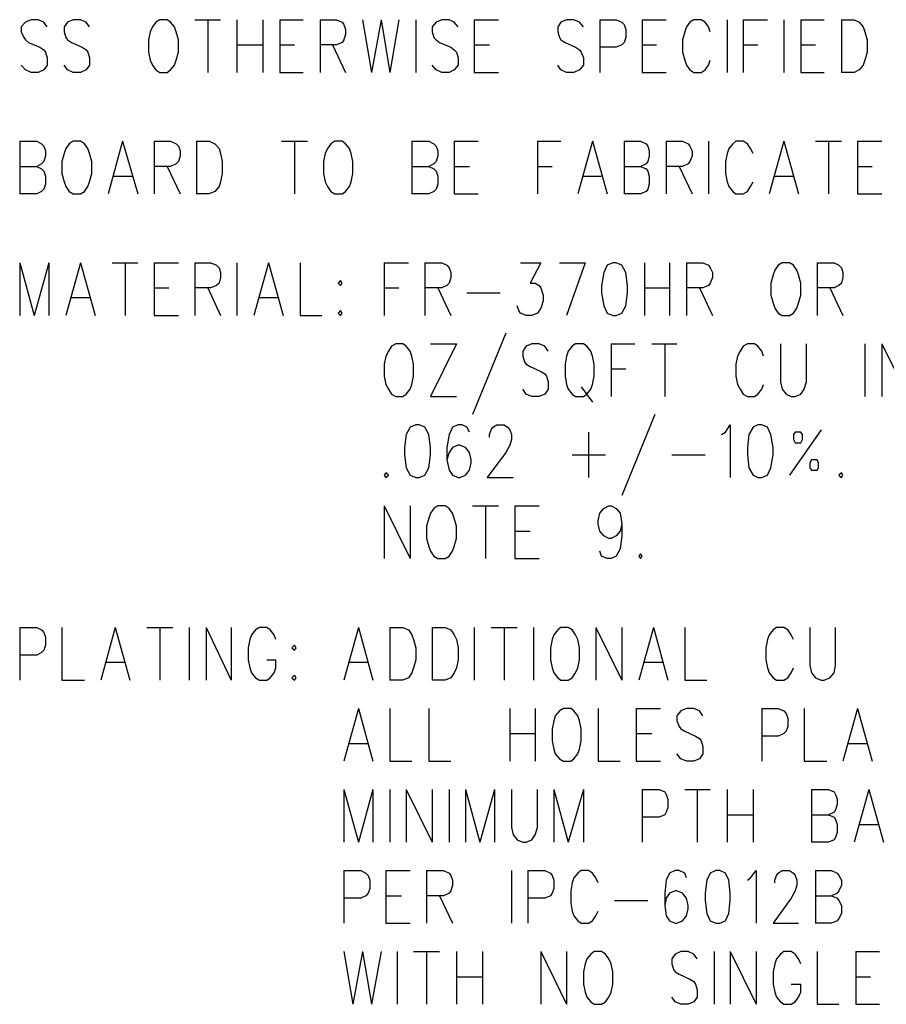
# Model space of a CAD drawing. Extents: x 11.9 to 28.1, y 10.8 to 21.2.
# Tile 24 of 27: x 23.9 to 24.9, y 18.6 to 19.8. Entities that reach past the tile are written whole.
import ezdxf

# ---------------------------------------------------------------- set-up
doc = ezdxf.new("R2010")
doc.units = 0
doc.header["$MEASUREMENT"] = 0
doc.layers.add('LAYNR1', color=2, linetype='Continuous')

msp = doc.modelspace()

# ---------------------------------------------------------------- linework, layer by layer
at = {"layer": 'LAYNR1', "color": 7}
for points in [[(23.887, 19.813), (23.883, 19.819), (23.876, 19.822), (23.867, 19.822), (23.86, 19.819), (23.855, 19.813), (23.855, 19.807), (23.858, 19.8), (23.86, 19.797), (23.864, 19.794), (23.878, 19.788), (23.883, 19.785), (23.885, 19.782), (23.887, 19.775), (23.887, 19.766), (23.883, 19.76), (23.876, 19.757), (23.867, 19.757), (23.86, 19.76), (23.855, 19.766)], [(23.939, 19.813), (23.935, 19.819), (23.928, 19.822), (23.919, 19.822), (23.912, 19.819), (23.908, 19.813), (23.908, 19.807), (23.91, 19.8), (23.912, 19.797), (23.917, 19.794), (23.93, 19.788), (23.935, 19.785), (23.937, 19.782), (23.939, 19.775), (23.939, 19.766), (23.935, 19.76), (23.928, 19.757), (23.919, 19.757), (23.912, 19.76), (23.908, 19.766)], [(24.069, 19.822), (24.101, 19.822)], [(24.085, 19.822), (24.085, 19.757)], [(24.121, 19.822), (24.121, 19.757)], [(24.153, 19.822), (24.153, 19.757)], [(24.174, 19.822), (24.174, 19.757)], [(24.174, 19.822), (24.203, 19.822)], [(24.224, 19.822), (24.224, 19.757)], [(24.224, 19.822), (24.244, 19.822), (24.251, 19.819), (24.253, 19.816), (24.255, 19.81), (24.255, 19.804), (24.253, 19.797), (24.251, 19.794), (24.244, 19.791), (24.224, 19.791)], [(24.276, 19.822), (24.287, 19.757)], [(24.299, 19.822), (24.287, 19.757)], [(24.299, 19.822), (24.31, 19.757)], [(24.321, 19.822), (24.31, 19.757)], [(24.342, 19.822), (24.342, 19.757)], [(24.394, 19.813), (24.389, 19.819), (24.383, 19.822), (24.374, 19.822), (24.367, 19.819), (24.362, 19.813), (24.362, 19.807), (24.364, 19.8), (24.367, 19.797), (24.371, 19.794), (24.385, 19.788), (24.389, 19.785), (24.392, 19.782), (24.394, 19.775), (24.394, 19.766), (24.389, 19.76), (24.383, 19.757), (24.374, 19.757), (24.367, 19.76), (24.362, 19.766)], [(24.414, 19.822), (24.414, 19.757)], [(24.414, 19.822), (24.444, 19.822)], [(24.549, 19.813), (24.544, 19.819), (24.537, 19.822), (24.528, 19.822), (24.521, 19.819), (24.517, 19.813), (24.517, 19.807), (24.519, 19.8), (24.521, 19.797), (24.526, 19.794), (24.539, 19.788), (24.544, 19.785), (24.546, 19.782), (24.549, 19.775), (24.549, 19.766), (24.544, 19.76), (24.537, 19.757), (24.528, 19.757), (24.521, 19.76), (24.517, 19.766)], [(24.569, 19.822), (24.569, 19.757)], [(24.569, 19.822), (24.589, 19.822), (24.596, 19.819), (24.599, 19.816), (24.601, 19.81), (24.601, 19.8), (24.599, 19.794), (24.596, 19.791), (24.589, 19.788), (24.569, 19.788)], [(24.621, 19.822), (24.621, 19.757)], [(24.621, 19.822), (24.651, 19.822)], [(24.705, 19.807), (24.703, 19.813), (24.699, 19.819), (24.694, 19.822), (24.685, 19.822), (24.68, 19.819), (24.676, 19.813), (24.674, 19.807), (24.671, 19.797), (24.671, 19.782), (24.674, 19.772), (24.676, 19.766), (24.68, 19.76), (24.685, 19.757), (24.694, 19.757), (24.699, 19.76), (24.703, 19.766), (24.705, 19.772)], [(24.726, 19.822), (24.726, 19.757)], [(24.746, 19.822), (24.746, 19.757)], [(24.746, 19.822), (24.776, 19.822)], [(24.796, 19.822), (24.796, 19.757)], [(24.817, 19.822), (24.817, 19.757)], [(24.817, 19.822), (24.846, 19.822)], [(24.867, 19.822), (24.867, 19.757)], [(24.867, 19.822), (24.883, 19.822), (24.889, 19.819), (24.894, 19.813), (24.896, 19.807), (24.899, 19.797), (24.899, 19.782), (24.896, 19.772), (24.894, 19.766), (24.889, 19.76), (24.883, 19.757), (24.867, 19.757)], [(24.121, 19.791), (24.153, 19.791)], [(24.174, 19.791), (24.192, 19.791)], [(24.239, 19.791), (24.255, 19.757)], [(24.414, 19.791), (24.433, 19.791)], [(24.621, 19.791), (24.639, 19.791)], [(24.746, 19.791), (24.764, 19.791)], [(24.817, 19.791), (24.835, 19.791)], [(24.174, 19.757), (24.203, 19.757)], [(24.414, 19.757), (24.444, 19.757)], [(24.621, 19.757), (24.651, 19.757)], [(24.817, 19.757), (24.846, 19.757)], [(23.853, 19.672), (23.853, 19.607)], [(23.853, 19.672), (23.874, 19.672), (23.88, 19.669), (23.883, 19.666), (23.885, 19.66), (23.885, 19.654), (23.883, 19.647), (23.88, 19.644), (23.874, 19.641)], [(23.98, 19.672), (23.962, 19.607)], [(23.98, 19.672), (23.999, 19.607)], [(24.019, 19.672), (24.019, 19.607)], [(24.019, 19.672), (24.039, 19.672), (24.046, 19.669), (24.049, 19.666), (24.051, 19.66), (24.051, 19.654), (24.049, 19.647), (24.046, 19.644), (24.039, 19.641), (24.019, 19.641)], [(24.071, 19.672), (24.071, 19.607)], [(24.071, 19.672), (24.087, 19.672), (24.094, 19.669), (24.099, 19.663), (24.101, 19.657), (24.103, 19.647), (24.103, 19.632), (24.101, 19.622), (24.099, 19.616), (24.094, 19.61), (24.087, 19.607), (24.071, 19.607)], [(24.176, 19.672), (24.208, 19.672)], [(24.192, 19.672), (24.192, 19.607)], [(24.337, 19.672), (24.337, 19.607)], [(24.337, 19.672), (24.358, 19.672), (24.364, 19.669), (24.367, 19.666), (24.369, 19.66), (24.369, 19.654), (24.367, 19.647), (24.364, 19.644), (24.358, 19.641)], [(24.389, 19.672), (24.389, 19.607)], [(24.389, 19.672), (24.419, 19.672)], [(24.492, 19.672), (24.492, 19.607)], [(24.492, 19.672), (24.521, 19.672)], [(24.56, 19.672), (24.542, 19.607)], [(24.56, 19.672), (24.578, 19.607)], [(24.599, 19.672), (24.599, 19.607)], [(24.599, 19.672), (24.619, 19.672), (24.626, 19.669), (24.628, 19.666), (24.63, 19.66), (24.63, 19.654), (24.628, 19.647), (24.626, 19.644), (24.619, 19.641)], [(24.651, 19.672), (24.651, 19.607)], [(24.651, 19.672), (24.671, 19.672), (24.678, 19.669), (24.68, 19.666), (24.683, 19.66), (24.683, 19.654), (24.68, 19.647), (24.678, 19.644), (24.671, 19.641), (24.651, 19.641)], [(24.703, 19.672), (24.703, 19.607)], [(24.758, 19.657), (24.755, 19.663), (24.751, 19.669), (24.746, 19.672), (24.737, 19.672), (24.733, 19.669), (24.728, 19.663), (24.726, 19.657), (24.724, 19.647), (24.724, 19.632), (24.726, 19.622), (24.728, 19.616), (24.733, 19.61), (24.737, 19.607), (24.746, 19.607), (24.751, 19.61), (24.755, 19.616), (24.758, 19.622)], [(24.796, 19.672), (24.778, 19.607)], [(24.796, 19.672), (24.814, 19.607)], [(24.835, 19.672), (24.867, 19.672)], [(24.851, 19.672), (24.851, 19.607)], [(24.887, 19.672), (24.887, 19.607)], [(24.887, 19.672), (24.917, 19.672)], [(23.853, 19.641), (23.874, 19.641), (23.88, 19.638), (23.883, 19.635), (23.885, 19.629), (23.885, 19.619), (23.883, 19.613), (23.88, 19.61), (23.874, 19.607), (23.853, 19.607)], [(24.035, 19.641), (24.051, 19.607)], [(24.337, 19.641), (24.358, 19.641), (24.364, 19.638), (24.367, 19.635), (24.369, 19.629), (24.369, 19.619), (24.367, 19.613), (24.364, 19.61), (24.358, 19.607), (24.337, 19.607)], [(24.389, 19.641), (24.408, 19.641)], [(24.492, 19.641), (24.51, 19.641)], [(24.599, 19.641), (24.619, 19.641), (24.626, 19.638), (24.628, 19.635), (24.63, 19.629), (24.63, 19.619), (24.628, 19.613), (24.626, 19.61), (24.619, 19.607), (24.599, 19.607)], [(24.667, 19.641), (24.683, 19.607)], [(24.887, 19.641), (24.905, 19.641)], [(23.969, 19.629), (23.992, 19.629)], [(24.549, 19.629), (24.571, 19.629)], [(24.785, 19.629), (24.808, 19.629)], [(24.389, 19.607), (24.419, 19.607)], [(24.887, 19.607), (24.917, 19.607)], [(23.853, 19.522), (23.853, 19.457)], [(23.853, 19.522), (23.871, 19.457)], [(23.889, 19.522), (23.871, 19.457)], [(23.889, 19.522), (23.889, 19.457)], [(23.928, 19.522), (23.91, 19.457)], [(23.928, 19.522), (23.946, 19.457)], [(23.967, 19.522), (23.999, 19.522)], [(23.983, 19.522), (23.983, 19.457)], [(24.019, 19.522), (24.019, 19.457)], [(24.019, 19.522), (24.049, 19.522)], [(24.069, 19.522), (24.069, 19.457)], [(24.069, 19.522), (24.089, 19.522), (24.096, 19.519), (24.099, 19.516), (24.101, 19.51), (24.101, 19.504), (24.099, 19.497), (24.096, 19.494), (24.089, 19.491), (24.069, 19.491)], [(24.121, 19.522), (24.121, 19.457)], [(24.16, 19.522), (24.142, 19.457)], [(24.16, 19.522), (24.178, 19.457)], [(24.199, 19.522), (24.199, 19.457), (24.226, 19.457)], [(24.303, 19.522), (24.303, 19.457)], [(24.303, 19.522), (24.333, 19.522)], [(24.353, 19.522), (24.353, 19.457)], [(24.353, 19.522), (24.374, 19.522), (24.38, 19.519), (24.383, 19.516), (24.385, 19.51), (24.385, 19.504), (24.383, 19.497), (24.38, 19.494), (24.374, 19.491), (24.353, 19.491)], [(24.471, 19.522), (24.496, 19.522), (24.483, 19.497), (24.489, 19.497), (24.494, 19.494), (24.496, 19.491), (24.499, 19.482), (24.499, 19.475), (24.496, 19.466), (24.492, 19.46), (24.485, 19.457), (24.478, 19.457), (24.471, 19.46), (24.469, 19.463), (24.467, 19.469)], [(24.519, 19.522), (24.551, 19.522)], [(24.551, 19.522), (24.528, 19.457)], [(24.624, 19.522), (24.624, 19.457)], [(24.655, 19.522), (24.655, 19.457)], [(24.676, 19.522), (24.676, 19.457)], [(24.676, 19.522), (24.696, 19.522), (24.703, 19.519), (24.705, 19.516), (24.708, 19.51), (24.708, 19.504), (24.705, 19.497), (24.703, 19.494), (24.696, 19.491), (24.676, 19.491)], [(24.837, 19.522), (24.837, 19.457)], [(24.837, 19.522), (24.858, 19.522), (24.864, 19.519), (24.867, 19.516), (24.869, 19.51), (24.869, 19.504), (24.867, 19.497), (24.864, 19.494), (24.858, 19.491), (24.837, 19.491)], [(24.019, 19.491), (24.037, 19.491)], [(24.085, 19.491), (24.101, 19.457)], [(24.303, 19.491), (24.321, 19.491)], [(24.369, 19.491), (24.385, 19.457)], [(24.624, 19.491), (24.655, 19.491)], [(24.692, 19.491), (24.708, 19.457)], [(24.853, 19.491), (24.869, 19.457)], [(23.917, 19.479), (23.939, 19.479)], [(24.149, 19.479), (24.171, 19.479)], [(24.405, 19.485), (24.446, 19.485)], [(24.019, 19.457), (24.049, 19.457)], [(24.453, 19.435), (24.412, 19.335)], [(24.392, 19.422), (24.36, 19.357)], [(24.36, 19.422), (24.392, 19.422)], [(24.505, 19.413), (24.501, 19.419), (24.494, 19.422), (24.485, 19.422), (24.478, 19.419), (24.474, 19.413), (24.474, 19.407), (24.476, 19.4), (24.478, 19.397), (24.483, 19.394), (24.496, 19.388), (24.501, 19.385), (24.503, 19.382), (24.505, 19.375), (24.505, 19.366), (24.501, 19.36), (24.494, 19.357), (24.485, 19.357), (24.478, 19.36), (24.474, 19.366)], [(24.583, 19.422), (24.583, 19.357)], [(24.583, 19.422), (24.612, 19.422)], [(24.633, 19.422), (24.664, 19.422)], [(24.649, 19.422), (24.649, 19.357)], [(24.771, 19.407), (24.769, 19.413), (24.764, 19.419), (24.76, 19.422), (24.751, 19.422), (24.746, 19.419), (24.742, 19.413), (24.739, 19.407), (24.737, 19.397), (24.737, 19.382), (24.739, 19.372), (24.742, 19.366), (24.746, 19.36), (24.751, 19.357), (24.76, 19.357), (24.764, 19.36), (24.769, 19.366), (24.771, 19.372)], [(24.792, 19.422), (24.792, 19.375), (24.794, 19.366), (24.799, 19.36), (24.805, 19.357), (24.81, 19.357), (24.817, 19.36), (24.821, 19.366), (24.824, 19.375), (24.824, 19.422)], [(24.896, 19.422), (24.896, 19.357)], [(24.917, 19.422), (24.917, 19.357)], [(24.917, 19.422), (24.949, 19.357)], [(24.583, 19.391), (24.601, 19.391)], [(24.546, 19.369), (24.56, 19.35)], [(24.36, 19.357), (24.392, 19.357)], [(24.637, 19.335), (24.596, 19.235)], [(24.408, 19.313), (24.405, 19.319), (24.399, 19.322), (24.394, 19.322), (24.387, 19.319), (24.383, 19.31), (24.38, 19.294), (24.38, 19.279), (24.383, 19.266), (24.387, 19.26), (24.394, 19.257), (24.396, 19.257), (24.403, 19.26), (24.408, 19.266), (24.41, 19.275), (24.41, 19.279), (24.408, 19.288), (24.403, 19.294), (24.396, 19.297), (24.394, 19.297), (24.387, 19.294), (24.383, 19.288), (24.38, 19.279)], [(24.433, 19.307), (24.433, 19.31), (24.435, 19.316), (24.437, 19.319), (24.442, 19.322), (24.451, 19.322), (24.455, 19.319), (24.458, 19.316), (24.46, 19.31), (24.46, 19.304), (24.458, 19.297), (24.453, 19.288), (24.43, 19.257), (24.462, 19.257)], [(24.719, 19.31), (24.724, 19.313), (24.73, 19.322), (24.73, 19.257)], [(24.555, 19.313), (24.555, 19.257)], [(24.842, 19.316), (24.803, 19.26)], [(24.535, 19.285), (24.576, 19.285)], [(24.658, 19.285), (24.699, 19.285)], [(24.303, 19.222), (24.303, 19.157)], [(24.303, 19.222), (24.335, 19.157)], [(24.335, 19.222), (24.335, 19.157)], [(24.412, 19.222), (24.444, 19.222)], [(24.428, 19.222), (24.428, 19.157)], [(24.464, 19.222), (24.464, 19.157)], [(24.464, 19.222), (24.494, 19.222)], [(24.596, 19.2), (24.594, 19.191), (24.589, 19.185), (24.583, 19.182), (24.58, 19.182), (24.574, 19.185), (24.569, 19.191), (24.567, 19.2), (24.567, 19.204), (24.569, 19.213), (24.574, 19.219), (24.58, 19.222), (24.583, 19.222), (24.589, 19.219), (24.594, 19.213), (24.596, 19.2), (24.596, 19.185), (24.594, 19.169), (24.589, 19.16), (24.583, 19.157), (24.578, 19.157), (24.571, 19.16), (24.569, 19.166)], [(24.464, 19.191), (24.483, 19.191)], [(24.464, 19.157), (24.494, 19.157)], [(23.853, 19.072), (23.853, 19.007)], [(23.853, 19.072), (23.874, 19.072), (23.88, 19.069), (23.883, 19.066), (23.885, 19.06), (23.885, 19.05), (23.883, 19.044), (23.88, 19.041), (23.874, 19.038), (23.853, 19.038)], [(23.905, 19.072), (23.905, 19.007), (23.933, 19.007)], [(23.971, 19.072), (23.953, 19.007)], [(23.971, 19.072), (23.989, 19.007)], [(24.01, 19.072), (24.042, 19.072)], [(24.026, 19.072), (24.026, 19.007)], [(24.062, 19.072), (24.062, 19.007)], [(24.083, 19.072), (24.083, 19.007)], [(24.083, 19.072), (24.114, 19.007)], [(24.114, 19.072), (24.114, 19.007)], [(24.169, 19.057), (24.167, 19.063), (24.162, 19.069), (24.158, 19.072), (24.149, 19.072), (24.144, 19.069), (24.139, 19.063), (24.137, 19.057), (24.135, 19.047), (24.135, 19.032), (24.137, 19.022), (24.139, 19.016), (24.144, 19.01), (24.149, 19.007), (24.158, 19.007), (24.162, 19.01), (24.167, 19.016), (24.169, 19.022), (24.169, 19.032)], [(24.271, 19.072), (24.253, 19.007)], [(24.271, 19.072), (24.289, 19.007)], [(24.31, 19.072), (24.31, 19.007)], [(24.31, 19.072), (24.326, 19.072), (24.333, 19.069), (24.337, 19.063), (24.339, 19.057), (24.342, 19.047), (24.342, 19.032), (24.339, 19.022), (24.337, 19.016), (24.333, 19.01), (24.326, 19.007), (24.31, 19.007)], [(24.362, 19.072), (24.362, 19.007)], [(24.362, 19.072), (24.378, 19.072), (24.385, 19.069), (24.389, 19.063), (24.392, 19.057), (24.394, 19.047), (24.394, 19.032), (24.392, 19.022), (24.389, 19.016), (24.385, 19.01), (24.378, 19.007), (24.362, 19.007)], [(24.414, 19.072), (24.414, 19.007)], [(24.435, 19.072), (24.467, 19.072)], [(24.451, 19.072), (24.451, 19.007)], [(24.487, 19.072), (24.487, 19.007)], [(24.564, 19.072), (24.564, 19.007)], [(24.564, 19.072), (24.596, 19.007)], [(24.596, 19.072), (24.596, 19.007)], [(24.635, 19.072), (24.617, 19.007)], [(24.635, 19.072), (24.653, 19.007)], [(24.674, 19.072), (24.674, 19.007), (24.701, 19.007)], [(24.808, 19.057), (24.805, 19.063), (24.801, 19.069), (24.796, 19.072), (24.787, 19.072), (24.783, 19.069), (24.778, 19.063), (24.776, 19.057), (24.774, 19.047), (24.774, 19.032), (24.776, 19.022), (24.778, 19.016), (24.783, 19.01), (24.787, 19.007), (24.796, 19.007), (24.801, 19.01), (24.805, 19.016), (24.808, 19.022)], [(24.828, 19.072), (24.828, 19.025), (24.83, 19.016), (24.835, 19.01), (24.842, 19.007), (24.846, 19.007), (24.853, 19.01), (24.858, 19.016), (24.86, 19.025), (24.86, 19.072)], [(23.96, 19.029), (23.983, 19.029)], [(24.158, 19.032), (24.169, 19.032)], [(24.26, 19.029), (24.283, 19.029)], [(24.624, 19.029), (24.646, 19.029)], [(24.271, 18.972), (24.253, 18.907)], [(24.271, 18.972), (24.289, 18.907)], [(24.31, 18.972), (24.31, 18.907), (24.337, 18.907)], [(24.358, 18.972), (24.358, 18.907), (24.385, 18.907)], [(24.458, 18.972), (24.458, 18.907)], [(24.489, 18.972), (24.489, 18.907)], [(24.567, 18.972), (24.567, 18.907), (24.594, 18.907)], [(24.614, 18.972), (24.614, 18.907)], [(24.614, 18.972), (24.644, 18.972)], [(24.696, 18.963), (24.692, 18.969), (24.685, 18.972), (24.676, 18.972), (24.669, 18.969), (24.664, 18.963), (24.664, 18.957), (24.667, 18.95), (24.669, 18.947), (24.674, 18.944), (24.687, 18.938), (24.692, 18.935), (24.694, 18.932), (24.696, 18.925), (24.696, 18.916), (24.692, 18.91), (24.685, 18.907), (24.676, 18.907), (24.669, 18.91), (24.664, 18.916)], [(24.769, 18.972), (24.769, 18.907)], [(24.769, 18.972), (24.789, 18.972), (24.796, 18.969), (24.799, 18.966), (24.801, 18.96), (24.801, 18.95), (24.799, 18.944), (24.796, 18.941), (24.789, 18.938), (24.769, 18.938)], [(24.821, 18.972), (24.821, 18.907), (24.849, 18.907)], [(24.887, 18.972), (24.869, 18.907)], [(24.887, 18.972), (24.905, 18.907)], [(24.458, 18.941), (24.489, 18.941)], [(24.614, 18.941), (24.633, 18.941)], [(24.26, 18.929), (24.283, 18.929)], [(24.876, 18.929), (24.899, 18.929)], [(24.614, 18.907), (24.644, 18.907)], [(24.253, 18.872), (24.253, 18.807)], [(24.253, 18.872), (24.271, 18.807)], [(24.289, 18.872), (24.271, 18.807)], [(24.289, 18.872), (24.289, 18.807)], [(24.31, 18.872), (24.31, 18.807)], [(24.33, 18.872), (24.33, 18.807)], [(24.33, 18.872), (24.362, 18.807)], [(24.362, 18.872), (24.362, 18.807)], [(24.383, 18.872), (24.383, 18.807)], [(24.403, 18.872), (24.403, 18.807)], [(24.403, 18.872), (24.421, 18.807)], [(24.439, 18.872), (24.421, 18.807)], [(24.439, 18.872), (24.439, 18.807)], [(24.46, 18.872), (24.46, 18.825), (24.462, 18.816), (24.467, 18.81), (24.474, 18.807), (24.478, 18.807), (24.485, 18.81), (24.489, 18.816), (24.492, 18.825), (24.492, 18.872)], [(24.512, 18.872), (24.512, 18.807)], [(24.512, 18.872), (24.53, 18.807)], [(24.549, 18.872), (24.53, 18.807)], [(24.549, 18.872), (24.549, 18.807)], [(24.621, 18.872), (24.621, 18.807)], [(24.621, 18.872), (24.642, 18.872), (24.649, 18.869), (24.651, 18.866), (24.653, 18.86), (24.653, 18.85), (24.651, 18.844), (24.649, 18.841), (24.642, 18.838), (24.621, 18.838)], [(24.674, 18.872), (24.705, 18.872)], [(24.689, 18.872), (24.689, 18.807)], [(24.726, 18.872), (24.726, 18.807)], [(24.758, 18.872), (24.758, 18.807)], [(24.83, 18.872), (24.83, 18.807)], [(24.83, 18.872), (24.851, 18.872), (24.858, 18.869), (24.86, 18.866), (24.862, 18.86), (24.862, 18.854), (24.86, 18.847), (24.858, 18.844), (24.851, 18.841)], [(24.901, 18.872), (24.883, 18.807)], [(24.901, 18.872), (24.919, 18.807)], [(24.726, 18.841), (24.758, 18.841)], [(24.83, 18.841), (24.851, 18.841), (24.858, 18.838), (24.86, 18.835), (24.862, 18.829), (24.862, 18.819), (24.86, 18.813), (24.858, 18.81), (24.851, 18.807), (24.83, 18.807)], [(24.889, 18.829), (24.912, 18.829)], [(24.253, 18.772), (24.253, 18.707)], [(24.253, 18.772), (24.274, 18.772), (24.28, 18.769), (24.283, 18.766), (24.285, 18.76), (24.285, 18.75), (24.283, 18.744), (24.28, 18.741), (24.274, 18.738), (24.253, 18.738)], [(24.305, 18.772), (24.305, 18.707)], [(24.305, 18.772), (24.335, 18.772)], [(24.355, 18.772), (24.355, 18.707)], [(24.355, 18.772), (24.376, 18.772), (24.383, 18.769), (24.385, 18.766), (24.387, 18.76), (24.387, 18.754), (24.385, 18.747), (24.383, 18.744), (24.376, 18.741), (24.355, 18.741)], [(24.46, 18.772), (24.46, 18.707)], [(24.48, 18.772), (24.48, 18.707)], [(24.48, 18.772), (24.501, 18.772), (24.508, 18.769), (24.51, 18.766), (24.512, 18.76), (24.512, 18.75), (24.51, 18.744), (24.508, 18.741), (24.501, 18.738), (24.48, 18.738)], [(24.567, 18.757), (24.564, 18.763), (24.56, 18.769), (24.555, 18.772), (24.546, 18.772), (24.542, 18.769), (24.537, 18.763), (24.535, 18.757), (24.533, 18.747), (24.533, 18.732), (24.535, 18.722), (24.537, 18.716), (24.542, 18.71), (24.546, 18.707), (24.555, 18.707), (24.56, 18.71), (24.564, 18.716), (24.567, 18.722)], [(24.676, 18.763), (24.674, 18.769), (24.667, 18.772), (24.662, 18.772), (24.655, 18.769), (24.651, 18.76), (24.649, 18.744), (24.649, 18.729), (24.651, 18.716), (24.655, 18.71), (24.662, 18.707), (24.664, 18.707), (24.671, 18.71), (24.676, 18.716), (24.678, 18.725), (24.678, 18.729), (24.676, 18.738), (24.671, 18.744), (24.664, 18.747), (24.662, 18.747), (24.655, 18.744), (24.651, 18.738), (24.649, 18.729)], [(24.751, 18.76), (24.755, 18.763), (24.762, 18.772), (24.762, 18.707)], [(24.785, 18.757), (24.785, 18.76), (24.787, 18.766), (24.789, 18.769), (24.794, 18.772), (24.803, 18.772), (24.808, 18.769), (24.81, 18.766), (24.812, 18.76), (24.812, 18.754), (24.81, 18.747), (24.805, 18.738), (24.783, 18.707), (24.814, 18.707)], [(24.835, 18.772), (24.835, 18.707)], [(24.835, 18.772), (24.855, 18.772), (24.862, 18.769), (24.864, 18.766), (24.867, 18.76), (24.867, 18.754), (24.864, 18.747), (24.862, 18.744), (24.855, 18.741)], [(24.305, 18.741), (24.324, 18.741)], [(24.371, 18.741), (24.387, 18.707)], [(24.835, 18.741), (24.855, 18.741), (24.862, 18.738), (24.864, 18.735), (24.867, 18.729), (24.867, 18.719), (24.864, 18.713), (24.862, 18.71), (24.855, 18.707), (24.835, 18.707)], [(24.587, 18.735), (24.628, 18.735)], [(24.305, 18.707), (24.335, 18.707)], [(24.253, 18.672), (24.264, 18.607)], [(24.276, 18.672), (24.264, 18.607)], [(24.276, 18.672), (24.287, 18.607)], [(24.299, 18.672), (24.287, 18.607)], [(24.319, 18.672), (24.319, 18.607)], [(24.339, 18.672), (24.371, 18.672)], [(24.355, 18.672), (24.355, 18.607)], [(24.392, 18.672), (24.392, 18.607)], [(24.424, 18.672), (24.424, 18.607)], [(24.496, 18.672), (24.496, 18.607)], [(24.496, 18.672), (24.528, 18.607)], [(24.528, 18.672), (24.528, 18.607)], [(24.689, 18.663), (24.685, 18.669), (24.678, 18.672), (24.669, 18.672), (24.662, 18.669), (24.658, 18.663), (24.658, 18.657), (24.66, 18.65), (24.662, 18.647), (24.667, 18.644), (24.68, 18.638), (24.685, 18.635), (24.687, 18.632), (24.689, 18.625), (24.689, 18.616), (24.685, 18.61), (24.678, 18.607), (24.669, 18.607), (24.662, 18.61), (24.658, 18.616)], [(24.71, 18.672), (24.71, 18.607)], [(24.73, 18.672), (24.73, 18.607)], [(24.73, 18.672), (24.762, 18.607)], [(24.762, 18.672), (24.762, 18.607)], [(24.817, 18.657), (24.814, 18.663), (24.81, 18.669), (24.805, 18.672), (24.796, 18.672), (24.792, 18.669), (24.787, 18.663), (24.785, 18.657), (24.783, 18.647), (24.783, 18.632), (24.785, 18.622), (24.787, 18.616), (24.792, 18.61), (24.796, 18.607), (24.805, 18.607), (24.81, 18.61), (24.814, 18.616), (24.817, 18.622), (24.817, 18.632)], [(24.837, 18.672), (24.837, 18.607), (24.864, 18.607)], [(24.885, 18.672), (24.885, 18.607)], [(24.885, 18.672), (24.914, 18.672)], [(24.392, 18.641), (24.424, 18.641)], [(24.885, 18.641), (24.903, 18.641)], [(24.805, 18.632), (24.817, 18.632)], [(24.885, 18.607), (24.914, 18.607)]]:
    msp.add_lwpolyline(points, dxfattribs=at)
for points in [[(24.026, 19.822), (24.021, 19.819), (24.017, 19.813), (24.014, 19.807), (24.012, 19.797), (24.012, 19.782), (24.014, 19.772), (24.017, 19.766), (24.021, 19.76), (24.026, 19.757), (24.035, 19.757), (24.039, 19.76), (24.044, 19.766), (24.046, 19.772), (24.049, 19.782), (24.049, 19.797), (24.046, 19.807), (24.044, 19.813), (24.039, 19.819), (24.035, 19.822), (24.026, 19.822)], [(23.919, 19.672), (23.914, 19.669), (23.91, 19.663), (23.908, 19.657), (23.905, 19.647), (23.905, 19.632), (23.908, 19.622), (23.91, 19.616), (23.914, 19.61), (23.919, 19.607), (23.928, 19.607), (23.933, 19.61), (23.937, 19.616), (23.939, 19.622), (23.942, 19.632), (23.942, 19.647), (23.939, 19.657), (23.937, 19.663), (23.933, 19.669), (23.928, 19.672), (23.919, 19.672)], [(24.242, 19.672), (24.237, 19.669), (24.233, 19.663), (24.23, 19.657), (24.228, 19.647), (24.228, 19.632), (24.23, 19.622), (24.233, 19.616), (24.237, 19.61), (24.242, 19.607), (24.251, 19.607), (24.255, 19.61), (24.26, 19.616), (24.262, 19.622), (24.264, 19.632), (24.264, 19.647), (24.262, 19.657), (24.26, 19.663), (24.255, 19.669), (24.251, 19.672), (24.242, 19.672)], [(24.585, 19.522), (24.578, 19.519), (24.574, 19.51), (24.571, 19.494), (24.571, 19.485), (24.574, 19.469), (24.578, 19.46), (24.585, 19.457), (24.589, 19.457), (24.596, 19.46), (24.601, 19.469), (24.603, 19.485), (24.603, 19.494), (24.601, 19.51), (24.596, 19.519), (24.589, 19.522), (24.585, 19.522)], [(24.794, 19.522), (24.789, 19.519), (24.785, 19.513), (24.783, 19.507), (24.78, 19.497), (24.78, 19.482), (24.783, 19.472), (24.785, 19.466), (24.789, 19.46), (24.794, 19.457), (24.803, 19.457), (24.808, 19.46), (24.812, 19.466), (24.814, 19.472), (24.817, 19.482), (24.817, 19.497), (24.814, 19.507), (24.812, 19.513), (24.808, 19.519), (24.803, 19.522), (24.794, 19.522)], [(24.249, 19.5), (24.246, 19.497), (24.249, 19.494), (24.251, 19.497), (24.249, 19.5)], [(24.249, 19.463), (24.246, 19.46), (24.249, 19.457), (24.251, 19.46), (24.249, 19.463)], [(24.317, 19.422), (24.312, 19.419), (24.308, 19.413), (24.305, 19.407), (24.303, 19.397), (24.303, 19.382), (24.305, 19.372), (24.308, 19.366), (24.312, 19.36), (24.317, 19.357), (24.326, 19.357), (24.33, 19.36), (24.335, 19.366), (24.337, 19.372), (24.339, 19.382), (24.339, 19.397), (24.337, 19.407), (24.335, 19.413), (24.33, 19.419), (24.326, 19.422), (24.317, 19.422)], [(24.539, 19.422), (24.535, 19.419), (24.53, 19.413), (24.528, 19.407), (24.526, 19.397), (24.526, 19.382), (24.528, 19.372), (24.53, 19.366), (24.535, 19.36), (24.539, 19.357), (24.549, 19.357), (24.553, 19.36), (24.558, 19.366), (24.56, 19.372), (24.562, 19.382), (24.562, 19.397), (24.56, 19.407), (24.558, 19.413), (24.553, 19.419), (24.549, 19.422), (24.539, 19.422)], [(24.342, 19.322), (24.335, 19.319), (24.33, 19.31), (24.328, 19.294), (24.328, 19.285), (24.33, 19.269), (24.335, 19.26), (24.342, 19.257), (24.346, 19.257), (24.353, 19.26), (24.358, 19.269), (24.36, 19.285), (24.36, 19.294), (24.358, 19.31), (24.353, 19.319), (24.346, 19.322), (24.342, 19.322)], [(24.764, 19.322), (24.758, 19.319), (24.753, 19.31), (24.751, 19.294), (24.751, 19.285), (24.753, 19.269), (24.758, 19.26), (24.764, 19.257), (24.769, 19.257), (24.776, 19.26), (24.78, 19.269), (24.783, 19.285), (24.783, 19.294), (24.78, 19.31), (24.776, 19.319), (24.769, 19.322), (24.764, 19.322)], [(24.808, 19.304), (24.81, 19.3), (24.817, 19.3), (24.819, 19.304), (24.819, 19.31), (24.817, 19.313), (24.81, 19.313), (24.808, 19.31), (24.808, 19.304)], [(24.83, 19.266), (24.837, 19.266), (24.839, 19.269), (24.839, 19.275), (24.837, 19.279), (24.83, 19.279), (24.828, 19.275), (24.828, 19.269), (24.83, 19.266)], [(24.305, 19.263), (24.303, 19.26), (24.305, 19.257), (24.308, 19.26), (24.305, 19.263)], [(24.867, 19.263), (24.864, 19.26), (24.867, 19.257), (24.869, 19.26), (24.867, 19.263)], [(24.369, 19.222), (24.364, 19.219), (24.36, 19.213), (24.358, 19.207), (24.355, 19.197), (24.355, 19.182), (24.358, 19.172), (24.36, 19.166), (24.364, 19.16), (24.369, 19.157), (24.378, 19.157), (24.383, 19.16), (24.387, 19.166), (24.389, 19.172), (24.392, 19.182), (24.392, 19.197), (24.389, 19.207), (24.387, 19.213), (24.383, 19.219), (24.378, 19.222), (24.369, 19.222)], [(24.619, 19.163), (24.617, 19.16), (24.619, 19.157), (24.621, 19.16), (24.619, 19.163)], [(24.521, 19.072), (24.517, 19.069), (24.512, 19.063), (24.51, 19.057), (24.508, 19.047), (24.508, 19.032), (24.51, 19.022), (24.512, 19.016), (24.517, 19.01), (24.521, 19.007), (24.53, 19.007), (24.535, 19.01), (24.539, 19.016), (24.542, 19.022), (24.544, 19.032), (24.544, 19.047), (24.542, 19.057), (24.539, 19.063), (24.535, 19.069), (24.53, 19.072), (24.521, 19.072)], [(24.192, 19.05), (24.189, 19.047), (24.192, 19.044), (24.194, 19.047), (24.192, 19.05)], [(24.192, 19.013), (24.189, 19.01), (24.192, 19.007), (24.194, 19.01), (24.192, 19.013)], [(24.524, 18.972), (24.519, 18.969), (24.514, 18.963), (24.512, 18.957), (24.51, 18.947), (24.51, 18.932), (24.512, 18.922), (24.514, 18.916), (24.519, 18.91), (24.524, 18.907), (24.533, 18.907), (24.537, 18.91), (24.542, 18.916), (24.544, 18.922), (24.546, 18.932), (24.546, 18.947), (24.544, 18.957), (24.542, 18.963), (24.537, 18.969), (24.533, 18.972), (24.524, 18.972)], [(24.712, 18.772), (24.705, 18.769), (24.701, 18.76), (24.699, 18.744), (24.699, 18.735), (24.701, 18.719), (24.705, 18.71), (24.712, 18.707), (24.717, 18.707), (24.724, 18.71), (24.728, 18.719), (24.73, 18.735), (24.73, 18.744), (24.728, 18.76), (24.724, 18.769), (24.717, 18.772), (24.712, 18.772)], [(24.562, 18.672), (24.558, 18.669), (24.553, 18.663), (24.551, 18.657), (24.549, 18.647), (24.549, 18.632), (24.551, 18.622), (24.553, 18.616), (24.558, 18.61), (24.562, 18.607), (24.571, 18.607), (24.576, 18.61), (24.58, 18.616), (24.583, 18.622), (24.585, 18.632), (24.585, 18.647), (24.583, 18.657), (24.58, 18.663), (24.576, 18.669), (24.571, 18.672), (24.562, 18.672)]]:
    msp.add_lwpolyline(points, close=True, dxfattribs=at)

doc.saveas('drawing.dxf')
